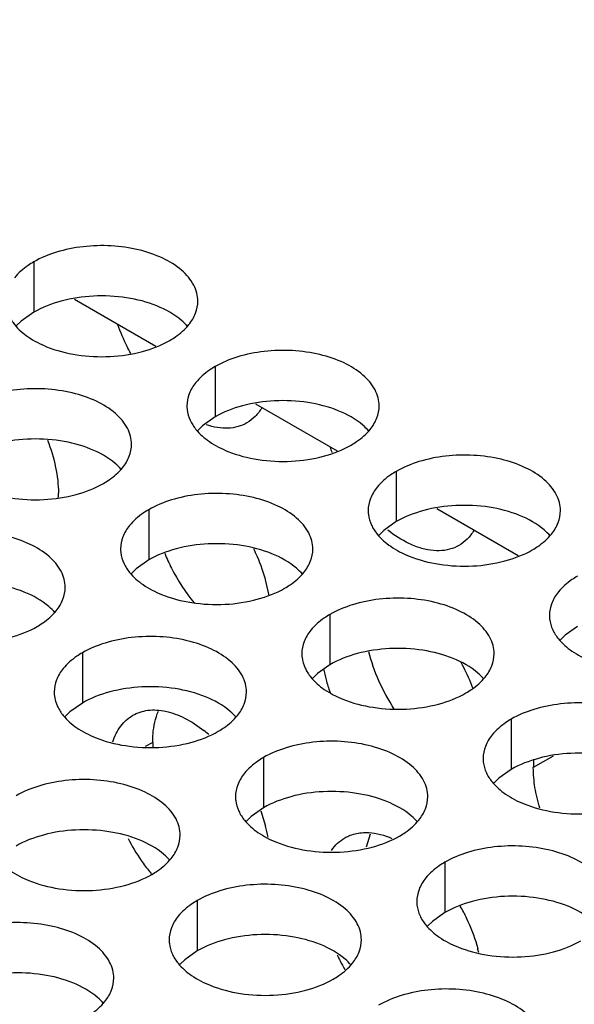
# Model space of a CAD drawing. Header units: inches. Extents: x 0 to 34, y 0 to 22.
# Tile 120 of 155: x 18.42 to 18.564, y 19.478 to 19.734. Entities that reach past the tile are written whole.
import ezdxf

# ---------------------------------------------------------------- set-up
doc = ezdxf.new("R2010")
doc.units = ezdxf.units.IN
doc.header["$LTSCALE"] = 1.87
doc.header["$MEASUREMENT"] = 0
doc.layers.get('0').update_dxf_attribs({"linetype": 'CONTINUOUS'})
for name, color, linetype in [('02___PRT_ALL_AXES', 7, 'CONTINUOUS'), ('COSMETIC', 7, 'CONTINUOUS'), ('DETAIL', 7, 'CONTINUOUS')]:
    doc.layers.add(name, color=color, linetype=linetype)
doc.styles.get("Standard").update_dxf_attribs({"font": 'txt', "width": 0.8})
doc.dimstyles.get("Standard").update_dxf_attribs({"dimtxt": 0.125, "dimasz": 0.18, "dimexe": 0.18, "dimexo": 0.0625, "dimgap": 0.09, "dimtad": 0, "dimtih": 1, "dimtoh": 1, "dimdec": 3, "dimzin": 4, "dimdsep": 46, "dimtxsty": 'STANDARD', "dimblk": '_FILLED', "dimblk1": '_FILLED', "dimblk2": '_FILLED', "dimcen": 0.09, "dimadec": 0, "dimazin": 0, "dimtol": 1, "dimtp": 0.01, "dimtm": 0.01, "dimtfac": 1, "dimtdec": 3, "dimtofl": 0, "dimtmove": 0, "dimatfit": 3, "dimldrblk": '_FILLED', "dimfxl": 1, "dimtolj": 1, "dimtzin": 4, "dimarcsym": 0})

# ---------------------------------------------------------------- blocks, each defined once
blk = doc.blocks.new('_FILLED')
at = {"color": 0, "linetype": 'BYBLOCK'}
blk.add_solid([(0, 0), (-1, 0.1736111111), (-1, -0.1736111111)], dxfattribs=at)

msp = doc.modelspace()

# ---------------------------------------------------------------- linework, layer by layer
at = {"color": 3, "linetype": 'CONTINUOUS'}
for p, q in [((18.4338919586, 19.661211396), (18.4550648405, 19.6489864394)), ((18.4810324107, 19.6339930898), (18.5022052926, 19.6217681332)), ((18.5281728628, 19.6067747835), (18.5493457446, 19.5945498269))]:
    msp.add_line(p, q, dxfattribs=at)
at = {"layer": '02___PRT_ALL_AXES', "color": 7, "linetype": 'CONTINUOUS'}
for p, q in [((18.4233376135, 19.6708669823), (18.4233376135, 19.6578034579)), ((18.4233376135, 19.6578034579), (18.4200834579, 19.6554869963)), ((18.4200834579, 19.6554869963), (18.4188721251, 19.6542963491)), ((18.4704780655, 19.6436486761), (18.4704780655, 19.6305851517)), ((18.4704780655, 19.6305851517), (18.46722391, 19.6282686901)), ((18.46722391, 19.6282686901), (18.4660125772, 19.6270780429)), ((18.5176185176, 19.6164303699), (18.5176185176, 19.6033668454)), ((18.4532234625, 19.6064677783), (18.4532234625, 19.5934042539)), ((18.5176185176, 19.6033668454), (18.5143643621, 19.6010503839)), ((18.5143643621, 19.6010503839), (18.5131530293, 19.5998597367)), ((18.4532234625, 19.5934042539), (18.449969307, 19.5910877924)), ((18.449969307, 19.5910877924), (18.4487579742, 19.5898971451)), ((18.5003639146, 19.5792494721), (18.5003639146, 19.5661859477)), ((18.5647589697, 19.5761485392), (18.5615048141, 19.5738320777)), ((18.5615048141, 19.5738320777), (18.5602934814, 19.5726414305)), ((18.4359688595, 19.5692868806), (18.4359688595, 19.5562233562)), ((18.4971097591, 19.5638694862), (18.4958984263, 19.5626788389)), ((18.5003639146, 19.5661859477), (18.4971097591, 19.5638694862)), ((18.4359688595, 19.5562233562), (18.432714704, 19.5539068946)), ((18.432714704, 19.5539068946), (18.4315033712, 19.5527162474)), ((18.5475043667, 19.5520311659), (18.5475043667, 19.5389676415)), ((18.4542509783, 19.5459810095), (18.4523379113, 19.5448764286)), ((18.4831093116, 19.5420685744), (18.4831093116, 19.5290050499)), ((18.5584237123, 19.542432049), (18.5532459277, 19.539442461)), ((18.5475043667, 19.5389676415), (18.5442502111, 19.5366511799)), ((18.5442502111, 19.5366511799), (18.5430388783, 19.5354605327)), ((18.4831093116, 19.5290050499), (18.479855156, 19.5266885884)), ((18.479855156, 19.5266885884), (18.4786438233, 19.5254979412)), ((18.5098519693, 19.518839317), (18.5108960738, 19.5222434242)), ((18.5302497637, 19.5148502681), (18.5302497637, 19.5017867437)), ((18.4658547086, 19.5048876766), (18.4658547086, 19.4918241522)), ((18.5302497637, 19.5017867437), (18.5269956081, 19.4994702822)), ((18.5269956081, 19.4994702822), (18.5257842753, 19.498279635)), ((18.4658547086, 19.4918241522), (18.462600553, 19.4895076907)), ((18.462600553, 19.4895076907), (18.4613892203, 19.4883170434))]:
    msp.add_line(p, q, dxfattribs=at)
at = {"layer": '02___PRT_ALL_AXES', "color": 3, "linetype": 'CONTINUOUS'}
for p, q in [((18.4836271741, 19.5879238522), (18.4844404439, 19.584159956)), ((18.4823737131, 19.5281859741), (18.4836271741, 19.5242391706))]:
    msp.add_line(p, q, dxfattribs=at)
for centre, radius, start, end in [((18.545013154, 19.6383610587), 0.0473175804, 199.3594762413, 201.1124934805), ((18.4031741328, 19.6107481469), 0.0265638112, 357.4341695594, 0.0135377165), ((18.4898106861, 19.5422534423), 0.0509264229, 27.117879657, 28.6986583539), ((18.5386478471, 19.5727482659), 0.0406635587, 190.8238437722, 194.9281410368), ((18.4908432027, 19.5427719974), 0.0497710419, 20.3672655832, 27.1283483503), ((18.5426042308, 19.573840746), 0.044767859, 194.9747462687, 199.3738414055), ((18.4450402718, 19.5202723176), 0.0365693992, 49.396028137, 51.9943655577), ((18.5793659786, 19.5394528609), 0.0261200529, 175.307148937, 180.0228125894), ((18.4443551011, 19.5137687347), 0.0406438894, 10.7670364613, 14.9285337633), ((18.493517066, 19.5444380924), 0.051314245, 207.1210833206, 214.6008769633), ((18.4916098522, 19.5430919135), 0.0489799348, 214.5715696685, 218.7777620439), ((18.4901729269, 19.5419496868), 0.0471443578, 218.7892952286, 220.0041060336), ((18.4897260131, 19.4785242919), 0.0510220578, 27.1189851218, 29.2106347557), ((18.4987518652, 19.4817290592), 0.0414259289, 13.4403237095, 14.9182177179), ((18.5478725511, 19.5121797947), 0.0504150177, 205.0801436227, 207.1173211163), ((18.5485159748, 19.5125127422), 0.0511394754, 207.120756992, 209.9462823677)]:
    msp.add_arc(centre, radius, start, end, dxfattribs=at)
at = {"layer": '02___PRT_ALL_AXES', "color": 7, "linetype": 'CONTINUOUS'}
for centre, radius, start, end in [((18.5037578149, 19.6141056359), 0.0501087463, 202.2246149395, 207.121111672), ((18.504019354, 19.6141581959), 0.0503655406, 207.0386950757, 219.3257311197), ((18.4828194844, 19.5459887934), 0.0285685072, 180.0156110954, 182.2882802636)]:
    msp.add_arc(centre, radius, start, end, dxfattribs=at)
at = {"layer": '02___PRT_ALL_AXES', "color": 3, "linetype": 'CONTINUOUS'}
for points, knots in [([(18.466014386, 19.6606504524), (18.4660146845, 19.6613623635), (18.4658262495, 19.6628216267), (18.4646753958, 19.6657325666), (18.4617514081, 19.6690937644), (18.4567308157, 19.6721431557), (18.4504631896, 19.6742430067), (18.4434364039, 19.6752288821), (18.4362104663, 19.6750321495), (18.4293800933, 19.6736638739), (18.4251881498, 19.6719354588), (18.4233376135, 19.6708669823)], [0, 0, 0, 0, 0.0428834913, 0.0875237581, 0.1869142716, 0.3042190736, 0.4379395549, 0.5823561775, 0.7295584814, 0.8712822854, 1, 1, 1, 1]), ([(18.4233376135, 19.6708669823), (18.4228365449, 19.6705776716), (18.4210107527, 19.669429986), (18.419350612, 19.6679885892), (18.4183575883, 19.6667604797)], [0, 0, 0, 0, 0.2681225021, 1, 1, 1, 1]), ([(18.4636729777, 19.6545597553), (18.4643956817, 19.6554535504), (18.4655711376, 19.6573696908), (18.4660139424, 19.6595923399), (18.466014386, 19.6606504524)], [0, 0, 0, 0, 0.520681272, 1, 1, 1, 1]), ([(18.4168671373, 19.6569241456), (18.4172592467, 19.6560789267), (18.4186385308, 19.6539476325), (18.42194955, 19.6510735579), (18.4249936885, 19.6495160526), (18.4266758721, 19.6488359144)], [0, 0, 0, 0, 0.2155021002, 0.5803308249, 1, 1, 1, 1]), ([(18.4485592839, 19.6470700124), (18.4482273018, 19.6476731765), (18.4469622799, 19.6500856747), (18.4458912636, 19.6526006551), (18.4452167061, 19.6545209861)], [0, 0, 0, 0, 0.2527634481, 1, 1, 1, 1]), ([(18.4586929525, 19.6504532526), (18.459194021, 19.6507425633), (18.4610198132, 19.651890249), (18.462679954, 19.6533316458), (18.4636729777, 19.6545597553)], [0, 0, 0, 0, 0.2681225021, 1, 1, 1, 1]), ([(18.4266758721, 19.6488359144), (18.4291942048, 19.6478177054), (18.4346768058, 19.6464065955), (18.4431497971, 19.645997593), (18.4513837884, 19.6472166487), (18.4564784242, 19.6491746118), (18.4586929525, 19.6504532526)], [0, 0, 0, 0, 0.2471885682, 0.5098846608, 0.7673009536, 1, 1, 1, 1]), ([(18.5131548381, 19.6334321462), (18.5131551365, 19.6341440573), (18.5129667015, 19.6356033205), (18.5118158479, 19.6385142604), (18.5088918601, 19.6418754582), (18.5038712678, 19.6449248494), (18.4976036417, 19.6470247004), (18.490576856, 19.6480105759), (18.4833509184, 19.6478138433), (18.4765205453, 19.6464455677), (18.4723286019, 19.6447171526), (18.4704780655, 19.6436486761)], [0, 0, 0, 0, 0.0428834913, 0.0875237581, 0.1869142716, 0.3042190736, 0.4379395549, 0.5823561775, 0.7295584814, 0.8712822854, 1, 1, 1, 1]), ([(18.4704780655, 19.6436486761), (18.469976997, 19.6433593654), (18.4681512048, 19.6422116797), (18.466491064, 19.640770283), (18.4654980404, 19.6395421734)], [0, 0, 0, 0, 0.2681225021, 1, 1, 1, 1]), ([(18.448759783, 19.6234695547), (18.4487600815, 19.6241814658), (18.4485716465, 19.6256407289), (18.4474207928, 19.6285516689), (18.444496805, 19.6319128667), (18.4394762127, 19.6349622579), (18.4332085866, 19.6370621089), (18.4261818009, 19.6380479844), (18.4189558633, 19.6378512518), (18.4121254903, 19.6364829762), (18.4079335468, 19.6347545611), (18.4060830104, 19.6336860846)], [0, 0, 0, 0, 0.0428834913, 0.0875237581, 0.1869142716, 0.3042190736, 0.4379395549, 0.5823561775, 0.7295584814, 0.8712822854, 1, 1, 1, 1]), ([(18.4654980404, 19.6395421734), (18.4647753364, 19.6386483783), (18.4635998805, 19.6367322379), (18.4631570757, 19.6345095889), (18.4631566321, 19.6334514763)], [0, 0, 0, 0, 0.520681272, 1, 1, 1, 1]), ([(18.4631566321, 19.6334514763), (18.4631564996, 19.6331355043), (18.4632282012, 19.6318496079), (18.4635992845, 19.6305859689), (18.4640075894, 19.6297058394)], [0, 0, 0, 0, 0.2456633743, 1, 1, 1, 1]), ([(18.482612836, 19.6329289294), (18.4821326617, 19.632116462), (18.4810135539, 19.6306234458), (18.4795386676, 19.629471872), (18.4787582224, 19.6290208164)], [0, 0, 0, 0, 0.5114732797, 1, 1, 1, 1]), ([(18.5108134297, 19.6273414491), (18.5115361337, 19.6282352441), (18.5127115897, 19.6301513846), (18.5131543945, 19.6323740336), (18.5131548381, 19.6334321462)], [0, 0, 0, 0, 0.520681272, 1, 1, 1, 1]), ([(18.4640075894, 19.6297058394), (18.4643996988, 19.6288606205), (18.4657789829, 19.6267293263), (18.4690900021, 19.6238552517), (18.4721341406, 19.6222977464), (18.4738163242, 19.6216176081)], [0, 0, 0, 0, 0.2155021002, 0.5803308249, 1, 1, 1, 1]), ([(18.4787582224, 19.6290208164), (18.4780354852, 19.6286031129), (18.4764454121, 19.62793705), (18.4738205, 19.627535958), (18.4710021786, 19.6277261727), (18.4691149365, 19.6282106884), (18.4681598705, 19.6285340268)], [0, 0, 0, 0, 0.2292804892, 0.4677467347, 0.7230500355, 1, 1, 1, 1]), ([(18.5058334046, 19.6232349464), (18.5063344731, 19.6235242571), (18.5081602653, 19.6246719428), (18.5098204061, 19.6261133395), (18.5108134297, 19.6273414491)], [0, 0, 0, 0, 0.2681225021, 1, 1, 1, 1]), ([(18.42689686, 19.6245667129), (18.4277938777, 19.6222670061), (18.4291755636, 19.6177303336), (18.4297379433, 19.6130061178), (18.4297379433, 19.6107544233)], [0, 0, 0, 0, 0.5229616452, 1, 1, 1, 1]), ([(18.4464183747, 19.6173788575), (18.4471410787, 19.6182726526), (18.4483165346, 19.6201887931), (18.4487593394, 19.6224114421), (18.448759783, 19.6234695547)], [0, 0, 0, 0, 0.520681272, 1, 1, 1, 1]), ([(18.4738163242, 19.6216176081), (18.4763346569, 19.6205993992), (18.4818172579, 19.6191882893), (18.4902902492, 19.6187792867), (18.4985242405, 19.6199983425), (18.5036188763, 19.6219563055), (18.5058334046, 19.6232349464)], [0, 0, 0, 0, 0.2471885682, 0.5098846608, 0.7673009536, 1, 1, 1, 1]), ([(18.5602952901, 19.60621384), (18.5602955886, 19.6069257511), (18.5601071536, 19.6083850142), (18.5589563, 19.6112959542), (18.5560323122, 19.614657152), (18.5510117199, 19.6177065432), (18.5447440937, 19.6198063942), (18.537717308, 19.6207922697), (18.5304913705, 19.6205955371), (18.5236609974, 19.6192272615), (18.519469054, 19.6174988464), (18.5176185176, 19.6164303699)], [0, 0, 0, 0, 0.0428834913, 0.0875237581, 0.1869142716, 0.3042190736, 0.4379395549, 0.5823561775, 0.7295584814, 0.8712822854, 1, 1, 1, 1]), ([(18.4414383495, 19.6132723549), (18.441939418, 19.6135616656), (18.4437652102, 19.6147093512), (18.445425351, 19.616150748), (18.4464183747, 19.6173788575)], [0, 0, 0, 0, 0.2681225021, 1, 1, 1, 1]), ([(18.5176185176, 19.6164303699), (18.5171174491, 19.6161410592), (18.5152916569, 19.6149933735), (18.5136315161, 19.6135519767), (18.5126384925, 19.6123238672)], [0, 0, 0, 0, 0.2681225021, 1, 1, 1, 1]), ([(18.4094212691, 19.6116550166), (18.4119396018, 19.6106368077), (18.4174222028, 19.6092256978), (18.4258951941, 19.6088166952), (18.4341291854, 19.610035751), (18.4392238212, 19.611993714), (18.4414383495, 19.6132723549)], [0, 0, 0, 0, 0.2471885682, 0.5098846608, 0.7673009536, 1, 1, 1, 1]), ([(18.4959002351, 19.5962512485), (18.4959005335, 19.5969631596), (18.4957120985, 19.5984224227), (18.4945612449, 19.6013333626), (18.4916372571, 19.6046945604), (18.4866166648, 19.6077439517), (18.4803490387, 19.6098438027), (18.473322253, 19.6108296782), (18.4660963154, 19.6106329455), (18.4592659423, 19.60926467), (18.4550739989, 19.6075362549), (18.4532234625, 19.6064677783)], [0, 0, 0, 0, 0.0428834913, 0.0875237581, 0.1869142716, 0.3042190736, 0.4379395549, 0.5823561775, 0.7295584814, 0.8712822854, 1, 1, 1, 1]), ([(18.5126384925, 19.6123238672), (18.5119157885, 19.6114300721), (18.5107403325, 19.6095139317), (18.5102975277, 19.6072912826), (18.5102970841, 19.6062331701)], [0, 0, 0, 0, 0.520681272, 1, 1, 1, 1]), ([(18.4532234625, 19.6064677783), (18.452722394, 19.6061784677), (18.4508966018, 19.605030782), (18.449236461, 19.6035893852), (18.4482434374, 19.6023612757)], [0, 0, 0, 0, 0.2681225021, 1, 1, 1, 1]), ([(18.5102970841, 19.6062331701), (18.5102969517, 19.6059171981), (18.5103686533, 19.6046313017), (18.5107397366, 19.6033676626), (18.5111480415, 19.6024875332)], [0, 0, 0, 0, 0.2456633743, 1, 1, 1, 1]), ([(18.5579538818, 19.6001231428), (18.5586765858, 19.6010169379), (18.5598520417, 19.6029330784), (18.5602948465, 19.6051557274), (18.5602952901, 19.60621384)], [0, 0, 0, 0, 0.520681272, 1, 1, 1, 1]), ([(18.4482434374, 19.6023612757), (18.4475207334, 19.6014674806), (18.4463452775, 19.5995513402), (18.4459024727, 19.5973286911), (18.445902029, 19.5962705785)], [0, 0, 0, 0, 0.520681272, 1, 1, 1, 1]), ([(18.5111480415, 19.6024875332), (18.5115401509, 19.6016423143), (18.512919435, 19.5995110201), (18.5162304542, 19.5966369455), (18.5192745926, 19.5950794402), (18.5209567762, 19.5943993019)], [0, 0, 0, 0, 0.2155021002, 0.5803308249, 1, 1, 1, 1]), ([(18.43150518, 19.5862886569), (18.4315054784, 19.5870005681), (18.4313170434, 19.5884598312), (18.4301661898, 19.5913707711), (18.427242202, 19.5947319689), (18.4222216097, 19.5977813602), (18.4159539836, 19.5998812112), (18.4089271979, 19.6008670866), (18.4017012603, 19.600670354), (18.3948708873, 19.5993020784), (18.3906789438, 19.5975736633), (18.3888284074, 19.5965051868)], [0, 0, 0, 0, 0.0428834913, 0.0875237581, 0.1869142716, 0.3042190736, 0.4379395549, 0.5823561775, 0.7295584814, 0.8712822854, 1, 1, 1, 1]), ([(18.5227118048, 19.5969031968), (18.5220961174, 19.5971333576), (18.5195102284, 19.5982417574), (18.5171234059, 19.5997844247), (18.5154263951, 19.6011097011)], [0, 0, 0, 0, 0.2338746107, 1, 1, 1, 1]), ([(18.5377671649, 19.6010835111), (18.5372869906, 19.6002710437), (18.5361678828, 19.5987780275), (18.5346929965, 19.5976264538), (18.5339125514, 19.5971753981)], [0, 0, 0, 0, 0.5114732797, 1, 1, 1, 1]), ([(18.5529738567, 19.5960166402), (18.5534749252, 19.5963059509), (18.5553007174, 19.5974536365), (18.5569608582, 19.5988950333), (18.5579538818, 19.6001231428)], [0, 0, 0, 0, 0.2681225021, 1, 1, 1, 1]), ([(18.5339125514, 19.5971753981), (18.5331531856, 19.5967365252), (18.5314726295, 19.5960454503), (18.528692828, 19.5956729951), (18.5257089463, 19.5959516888), (18.5237183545, 19.596526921), (18.5227118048, 19.5969031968)], [0, 0, 0, 0, 0.2276319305, 0.4652812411, 0.7211054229, 1, 1, 1, 1]), ([(18.445902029, 19.5962705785), (18.4459018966, 19.5959546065), (18.4459735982, 19.5946687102), (18.4463446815, 19.5934050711), (18.4467529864, 19.5925249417)], [0, 0, 0, 0, 0.2456633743, 1, 1, 1, 1]), ([(18.4804572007, 19.5963647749), (18.480792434, 19.5956748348), (18.4820448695, 19.5929397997), (18.4830503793, 19.5900893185), (18.4836271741, 19.5879238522)], [0, 0, 0, 0, 0.2550071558, 1, 1, 1, 1]), ([(18.4935588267, 19.5901605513), (18.4942815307, 19.5910543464), (18.4954569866, 19.5929704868), (18.4958997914, 19.5951931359), (18.4959002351, 19.5962512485)], [0, 0, 0, 0, 0.520681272, 1, 1, 1, 1]), ([(18.5209567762, 19.5943993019), (18.523475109, 19.593381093), (18.52895771, 19.5919699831), (18.5374307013, 19.5915609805), (18.5456646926, 19.5927800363), (18.5507593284, 19.5947379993), (18.5529738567, 19.5960166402)], [0, 0, 0, 0, 0.2471885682, 0.5098846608, 0.7673009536, 1, 1, 1, 1]), ([(18.4467529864, 19.5925249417), (18.4471450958, 19.5916797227), (18.4485243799, 19.5895484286), (18.4518353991, 19.586674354), (18.4548795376, 19.5851168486), (18.4565617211, 19.5844367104)], [0, 0, 0, 0, 0.2155021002, 0.5803308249, 1, 1, 1, 1]), ([(18.4885788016, 19.5860540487), (18.4890798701, 19.5863433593), (18.4909056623, 19.587491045), (18.4925658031, 19.5889324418), (18.4935588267, 19.5901605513)], [0, 0, 0, 0, 0.2681225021, 1, 1, 1, 1]), ([(18.5647589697, 19.5892120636), (18.5642579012, 19.588922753), (18.562432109, 19.5877750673), (18.5607719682, 19.5863336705), (18.5597789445, 19.585105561)], [0, 0, 0, 0, 0.2681225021, 1, 1, 1, 1]), ([(18.4291637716, 19.5801979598), (18.4298864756, 19.5810917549), (18.4310619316, 19.5830078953), (18.4315047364, 19.5852305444), (18.43150518, 19.5862886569)], [0, 0, 0, 0, 0.520681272, 1, 1, 1, 1]), ([(18.4565617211, 19.5844367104), (18.4590800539, 19.5834185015), (18.4645626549, 19.5820073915), (18.4730356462, 19.581598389), (18.4812696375, 19.5828174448), (18.4863642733, 19.5847754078), (18.4885788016, 19.5860540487)], [0, 0, 0, 0, 0.2471885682, 0.5098846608, 0.7673009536, 1, 1, 1, 1]), ([(18.5597789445, 19.585105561), (18.5590562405, 19.5842117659), (18.5578807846, 19.5822956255), (18.5574379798, 19.5800729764), (18.5574375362, 19.5790148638)], [0, 0, 0, 0, 0.520681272, 1, 1, 1, 1]), ([(18.5430406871, 19.5690329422), (18.5430409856, 19.5697448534), (18.5428525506, 19.5712041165), (18.541701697, 19.5741150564), (18.5387777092, 19.5774762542), (18.5337571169, 19.5805256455), (18.5274894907, 19.5826254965), (18.520462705, 19.5836113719), (18.5132367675, 19.5834146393), (18.5064063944, 19.5820463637), (18.502214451, 19.5803179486), (18.5003639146, 19.5792494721)], [0, 0, 0, 0, 0.0428834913, 0.0875237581, 0.1869142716, 0.3042190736, 0.4379395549, 0.5823561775, 0.7295584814, 0.8712822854, 1, 1, 1, 1]), ([(18.4241837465, 19.5760914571), (18.424684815, 19.5763807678), (18.4265106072, 19.5775284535), (18.428170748, 19.5789698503), (18.4291637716, 19.5801979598)], [0, 0, 0, 0, 0.2681225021, 1, 1, 1, 1]), ([(18.5003639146, 19.5792494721), (18.4998628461, 19.5789601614), (18.4980370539, 19.5778124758), (18.4963769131, 19.576371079), (18.4953838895, 19.5751429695)], [0, 0, 0, 0, 0.2681225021, 1, 1, 1, 1]), ([(18.5574375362, 19.5790148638), (18.5574374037, 19.5786988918), (18.5575091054, 19.5774129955), (18.5578801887, 19.5761493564), (18.5582884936, 19.575269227)], [0, 0, 0, 0, 0.2456633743, 1, 1, 1, 1]), ([(18.3921666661, 19.5744741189), (18.3946849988, 19.5734559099), (18.4001675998, 19.5720448), (18.4086405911, 19.5716357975), (18.4168745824, 19.5728548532), (18.4219692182, 19.5748128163), (18.4241837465, 19.5760914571)], [0, 0, 0, 0, 0.2471885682, 0.5098846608, 0.7673009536, 1, 1, 1, 1]), ([(18.4953838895, 19.5751429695), (18.4946611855, 19.5742491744), (18.4934857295, 19.5723330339), (18.4930429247, 19.5701103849), (18.4930424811, 19.5690522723)], [0, 0, 0, 0, 0.520681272, 1, 1, 1, 1]), ([(18.5582884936, 19.575269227), (18.5586806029, 19.574424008), (18.5600598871, 19.5722927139), (18.5633709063, 19.5694186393), (18.5664150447, 19.5678611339), (18.5680972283, 19.5671809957)], [0, 0, 0, 0, 0.2155021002, 0.5803308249, 1, 1, 1, 1]), ([(18.4786456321, 19.5590703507), (18.4786459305, 19.5597822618), (18.4784574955, 19.561241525), (18.4773066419, 19.5641524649), (18.4743826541, 19.5675136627), (18.4693620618, 19.5705630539), (18.4630944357, 19.5726629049), (18.45606765, 19.5736487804), (18.4488417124, 19.5734520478), (18.4420113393, 19.5720837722), (18.4378193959, 19.5703553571), (18.4359688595, 19.5692868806)], [0, 0, 0, 0, 0.0428834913, 0.0875237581, 0.1869142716, 0.3042190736, 0.4379395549, 0.5823561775, 0.7295584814, 0.8712822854, 1, 1, 1, 1]), ([(18.4359688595, 19.5692868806), (18.435467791, 19.5689975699), (18.4336419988, 19.5678498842), (18.431981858, 19.5664084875), (18.4309888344, 19.5651803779)], [0, 0, 0, 0, 0.2681225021, 1, 1, 1, 1]), ([(18.4930424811, 19.5690522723), (18.4930423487, 19.5687363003), (18.4931140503, 19.567450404), (18.4934851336, 19.5661867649), (18.4938934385, 19.5653066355)], [0, 0, 0, 0, 0.2456633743, 1, 1, 1, 1]), ([(18.5406992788, 19.5629422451), (18.5414219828, 19.5638360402), (18.5425974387, 19.5657521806), (18.5430402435, 19.5679748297), (18.5430406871, 19.5690329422)], [0, 0, 0, 0, 0.520681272, 1, 1, 1, 1]), ([(18.4309888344, 19.5651803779), (18.4302661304, 19.5642865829), (18.4290906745, 19.5623704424), (18.4286478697, 19.5601477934), (18.428647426, 19.5590896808)], [0, 0, 0, 0, 0.520681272, 1, 1, 1, 1]), ([(18.4938934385, 19.5653066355), (18.4942855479, 19.5644614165), (18.495664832, 19.5623301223), (18.4989758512, 19.5594560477), (18.5020199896, 19.5578985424), (18.5037021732, 19.5572184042)], [0, 0, 0, 0, 0.2155021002, 0.5803308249, 1, 1, 1, 1]), ([(18.5357192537, 19.5588357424), (18.5362203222, 19.5591250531), (18.5380461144, 19.5602727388), (18.5397062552, 19.5617141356), (18.5406992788, 19.5629422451)], [0, 0, 0, 0, 0.2681225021, 1, 1, 1, 1]), ([(18.428647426, 19.5590896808), (18.4286472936, 19.5587737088), (18.4287189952, 19.5574878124), (18.4290900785, 19.5562241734), (18.4294983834, 19.5553440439)], [0, 0, 0, 0, 0.2456633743, 1, 1, 1, 1]), ([(18.4763042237, 19.5529796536), (18.4770269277, 19.5538734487), (18.4782023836, 19.5557895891), (18.4786451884, 19.5580122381), (18.4786456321, 19.5590703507)], [0, 0, 0, 0, 0.520681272, 1, 1, 1, 1]), ([(18.5037021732, 19.5572184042), (18.506220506, 19.5562001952), (18.511703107, 19.5547890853), (18.5201760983, 19.5543800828), (18.5284100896, 19.5555991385), (18.5335047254, 19.5575571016), (18.5357192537, 19.5588357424)], [0, 0, 0, 0, 0.2471885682, 0.5098846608, 0.7673009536, 1, 1, 1, 1]), ([(18.5901811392, 19.541814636), (18.5901814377, 19.5425265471), (18.5899930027, 19.5439858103), (18.588842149, 19.5468967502), (18.5859181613, 19.550257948), (18.580897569, 19.5533073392), (18.5746299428, 19.5554071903), (18.5676031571, 19.5563930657), (18.5603772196, 19.5561963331), (18.5535468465, 19.5548280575), (18.5493549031, 19.5530996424), (18.5475043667, 19.5520311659)], [0, 0, 0, 0, 0.0428834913, 0.0875237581, 0.1869142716, 0.3042190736, 0.4379395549, 0.5823561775, 0.7295584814, 0.8712822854, 1, 1, 1, 1]), ([(18.4294983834, 19.5553440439), (18.4298904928, 19.554498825), (18.4312697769, 19.5523675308), (18.4345807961, 19.5494934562), (18.4376249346, 19.5479359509), (18.4393071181, 19.5472558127)], [0, 0, 0, 0, 0.2155021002, 0.5803308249, 1, 1, 1, 1]), ([(18.4490713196, 19.5530214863), (18.4502722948, 19.5537155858), (18.4531410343, 19.5546292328), (18.4578759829, 19.5542621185), (18.4628455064, 19.55237401), (18.4659920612, 19.5503096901), (18.4675574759, 19.5490871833)], [0, 0, 0, 0, 0.2085489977, 0.4382657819, 0.7013802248, 1, 1, 1, 1]), ([(18.4438909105, 19.5461156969), (18.4443582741, 19.5475791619), (18.4456393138, 19.5502803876), (18.4478660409, 19.5523248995), (18.4490713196, 19.5530214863)], [0, 0, 0, 0, 0.5246186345, 1, 1, 1, 1]), ([(18.4713241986, 19.5488731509), (18.4718252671, 19.5491624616), (18.4736510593, 19.5503101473), (18.4753112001, 19.551751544), (18.4763042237, 19.5529796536)], [0, 0, 0, 0, 0.2681225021, 1, 1, 1, 1]), ([(18.5475043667, 19.5520311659), (18.5470032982, 19.5517418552), (18.545177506, 19.5505941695), (18.5435173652, 19.5491527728), (18.5425243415, 19.5479246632)], [0, 0, 0, 0, 0.2681225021, 1, 1, 1, 1]), ([(18.4393071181, 19.5472558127), (18.4418254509, 19.5462376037), (18.4473080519, 19.5448264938), (18.4557810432, 19.5444174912), (18.4640150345, 19.545636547), (18.4691096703, 19.54759451), (18.4713241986, 19.5488731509)], [0, 0, 0, 0, 0.2471885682, 0.5098846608, 0.7673009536, 1, 1, 1, 1]), ([(18.5257860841, 19.5318520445), (18.5257863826, 19.5325639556), (18.5255979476, 19.5340232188), (18.5244470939, 19.5369341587), (18.5215231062, 19.5402953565), (18.5165025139, 19.5433447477), (18.5102348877, 19.5454445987), (18.503208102, 19.5464304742), (18.4959821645, 19.5462337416), (18.4891517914, 19.544865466), (18.484959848, 19.5431370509), (18.4831093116, 19.5420685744)], [0, 0, 0, 0, 0.0428834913, 0.0875237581, 0.1869142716, 0.3042190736, 0.4379395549, 0.5823561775, 0.7295584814, 0.8712822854, 1, 1, 1, 1]), ([(18.5425243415, 19.5479246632), (18.5418016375, 19.5470308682), (18.5406261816, 19.5451147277), (18.5401833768, 19.5428920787), (18.5401829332, 19.5418339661)], [0, 0, 0, 0, 0.520681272, 1, 1, 1, 1]), ([(18.4831093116, 19.5420685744), (18.4826082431, 19.5417792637), (18.4807824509, 19.540631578), (18.4791223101, 19.5391901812), (18.4781292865, 19.5379620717)], [0, 0, 0, 0, 0.2681225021, 1, 1, 1, 1]), ([(18.5401829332, 19.5418339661), (18.5401828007, 19.5415179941), (18.5402545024, 19.5402320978), (18.5406255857, 19.5389684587), (18.5410338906, 19.5380883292)], [0, 0, 0, 0, 0.2456633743, 1, 1, 1, 1]), ([(18.5549606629, 19.5288603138), (18.5544134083, 19.5306414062), (18.5535763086, 19.5341370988), (18.5532459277, 19.537722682), (18.5532459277, 19.539442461)], [0, 0, 0, 0, 0.5200236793, 1, 1, 1, 1]), ([(18.461391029, 19.521889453), (18.4613913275, 19.5226013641), (18.4612028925, 19.5240606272), (18.4600520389, 19.5269715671), (18.4571280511, 19.5303327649), (18.4521074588, 19.5333821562), (18.4458398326, 19.5354820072), (18.4388130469, 19.5364678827), (18.4315871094, 19.53627115), (18.4247567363, 19.5349028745), (18.4205647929, 19.5331744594), (18.4187142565, 19.5321059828)], [0, 0, 0, 0, 0.0428834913, 0.0875237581, 0.1869142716, 0.3042190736, 0.4379395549, 0.5823561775, 0.7295584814, 0.8712822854, 1, 1, 1, 1]), ([(18.4781292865, 19.5379620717), (18.4774065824, 19.5370682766), (18.4762311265, 19.5351521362), (18.4757883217, 19.5329294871), (18.4757878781, 19.5318713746)], [0, 0, 0, 0, 0.520681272, 1, 1, 1, 1]), ([(18.5410338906, 19.5380883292), (18.5414259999, 19.5372431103), (18.5428052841, 19.5351118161), (18.5461163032, 19.5322377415), (18.5491604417, 19.5306802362), (18.5508426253, 19.530000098)], [0, 0, 0, 0, 0.2155021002, 0.5803308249, 1, 1, 1, 1]), ([(18.4757878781, 19.5318713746), (18.4757877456, 19.5315554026), (18.4758594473, 19.5302695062), (18.4762305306, 19.5290058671), (18.4766388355, 19.5281257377)], [0, 0, 0, 0, 0.2456633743, 1, 1, 1, 1]), ([(18.5234446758, 19.5257613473), (18.5241673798, 19.5266551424), (18.5253428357, 19.5285712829), (18.5257856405, 19.5307939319), (18.5257860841, 19.5318520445)], [0, 0, 0, 0, 0.520681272, 1, 1, 1, 1]), ([(18.5508426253, 19.530000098), (18.553360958, 19.528981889), (18.5588435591, 19.5275707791), (18.5673165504, 19.5271617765), (18.5755505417, 19.5283808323), (18.5806451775, 19.5303387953), (18.5828597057, 19.5316174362)], [0, 0, 0, 0, 0.2471885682, 0.5098846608, 0.7673009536, 1, 1, 1, 1]), ([(18.4766388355, 19.5281257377), (18.4770309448, 19.5272805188), (18.478410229, 19.5251492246), (18.4817212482, 19.52227515), (18.4847653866, 19.5207176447), (18.4864475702, 19.5200375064)], [0, 0, 0, 0, 0.2155021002, 0.5803308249, 1, 1, 1, 1]), ([(18.5184646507, 19.5216548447), (18.5189657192, 19.5219441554), (18.5207915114, 19.523091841), (18.5224516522, 19.5245332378), (18.5234446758, 19.5257613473)], [0, 0, 0, 0, 0.2681225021, 1, 1, 1, 1]), ([(18.4590496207, 19.5157987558), (18.4597723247, 19.5166925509), (18.4609477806, 19.5186086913), (18.4613905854, 19.5208313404), (18.461391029, 19.521889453)], [0, 0, 0, 0, 0.520681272, 1, 1, 1, 1]), ([(18.4864475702, 19.5200375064), (18.4889659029, 19.5190192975), (18.494448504, 19.5176081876), (18.5029214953, 19.517199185), (18.5111554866, 19.5184182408), (18.5162501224, 19.5203762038), (18.5184646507, 19.5216548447)], [0, 0, 0, 0, 0.2471885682, 0.5098846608, 0.7673009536, 1, 1, 1, 1]), ([(18.5007821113, 19.5179175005), (18.5012359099, 19.5185875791), (18.5022634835, 19.5198201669), (18.5035491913, 19.5207851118), (18.5042256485, 19.521176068)], [0, 0, 0, 0, 0.5087940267, 1, 1, 1, 1]), ([(18.5042256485, 19.521176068), (18.5045503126, 19.5213637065), (18.5059144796, 19.5220530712), (18.5074334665, 19.5224214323), (18.5085803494, 19.52252395)], [0, 0, 0, 0, 0.2456605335, 1, 1, 1, 1]), ([(18.5085803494, 19.52252395), (18.5091973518, 19.5225791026), (18.5118913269, 19.5226073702), (18.5145517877, 19.5218561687), (18.5164478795, 19.5210363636)], [0, 0, 0, 0, 0.2306956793, 1, 1, 1, 1]), ([(18.4122437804, 19.5181631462), (18.4126358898, 19.5173179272), (18.4140151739, 19.5151866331), (18.4173261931, 19.5123125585), (18.4203703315, 19.5107550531), (18.4220525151, 19.5100749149)], [0, 0, 0, 0, 0.2155021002, 0.5803308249, 1, 1, 1, 1]), ([(18.5729265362, 19.5046337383), (18.5729268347, 19.5053456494), (18.5727383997, 19.5068049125), (18.571587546, 19.5097158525), (18.5686635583, 19.5130770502), (18.563642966, 19.5161264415), (18.5573753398, 19.5182262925), (18.5503485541, 19.519212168), (18.5431226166, 19.5190154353), (18.5362922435, 19.5176471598), (18.5321003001, 19.5159187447), (18.5302497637, 19.5148502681)], [0, 0, 0, 0, 0.0428834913, 0.0875237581, 0.1869142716, 0.3042190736, 0.4379395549, 0.5823561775, 0.7295584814, 0.8712822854, 1, 1, 1, 1]), ([(18.4540695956, 19.5116922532), (18.4545706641, 19.5119815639), (18.4563964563, 19.5131292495), (18.4580565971, 19.5145706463), (18.4590496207, 19.5157987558)], [0, 0, 0, 0, 0.2681225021, 1, 1, 1, 1]), ([(18.5302497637, 19.5148502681), (18.5297486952, 19.5145609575), (18.527922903, 19.5134132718), (18.5262627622, 19.511971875), (18.5252697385, 19.5107437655)], [0, 0, 0, 0, 0.2681225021, 1, 1, 1, 1]), ([(18.4220525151, 19.5100749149), (18.4245708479, 19.509056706), (18.4300534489, 19.507645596), (18.4385264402, 19.5072365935), (18.4467604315, 19.5084556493), (18.4518550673, 19.5104136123), (18.4540695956, 19.5116922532)], [0, 0, 0, 0, 0.2471885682, 0.5098846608, 0.7673009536, 1, 1, 1, 1]), ([(18.5252697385, 19.5107437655), (18.5245470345, 19.5098499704), (18.5233715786, 19.50793383), (18.5229287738, 19.5057111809), (18.5229283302, 19.5046530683)], [0, 0, 0, 0, 0.520681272, 1, 1, 1, 1]), ([(18.5085314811, 19.4946711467), (18.5085317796, 19.4953830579), (18.5083433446, 19.496842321), (18.5071924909, 19.4997532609), (18.5042685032, 19.5031144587), (18.4992479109, 19.50616385), (18.4929802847, 19.508263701), (18.485953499, 19.5092495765), (18.4787275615, 19.5090528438), (18.4718971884, 19.5076845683), (18.467705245, 19.5059561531), (18.4658547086, 19.5048876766)], [0, 0, 0, 0, 0.0428834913, 0.0875237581, 0.1869142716, 0.3042190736, 0.4379395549, 0.5823561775, 0.7295584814, 0.8712822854, 1, 1, 1, 1]), ([(18.4658547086, 19.5048876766), (18.4653536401, 19.5045983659), (18.4635278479, 19.5034506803), (18.4618677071, 19.5020092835), (18.4608746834, 19.500781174)], [0, 0, 0, 0, 0.2681225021, 1, 1, 1, 1]), ([(18.5229283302, 19.5046530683), (18.5229281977, 19.5043370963), (18.5229998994, 19.5030512), (18.5233709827, 19.5017875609), (18.5237792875, 19.5009074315)], [0, 0, 0, 0, 0.2456633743, 1, 1, 1, 1]), ([(18.4608746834, 19.500781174), (18.4601519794, 19.4998873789), (18.4589765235, 19.4979712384), (18.4585337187, 19.4957485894), (18.4585332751, 19.4946904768)], [0, 0, 0, 0, 0.520681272, 1, 1, 1, 1]), ([(18.5237792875, 19.5009074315), (18.5241713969, 19.5000622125), (18.5255506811, 19.4979309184), (18.5288617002, 19.4950568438), (18.5319058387, 19.4934993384), (18.5335880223, 19.4928192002)], [0, 0, 0, 0, 0.2155021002, 0.5803308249, 1, 1, 1, 1]), ([(18.5351387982, 19.5017821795), (18.5355296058, 19.5010190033), (18.5369845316, 19.4979898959), (18.5381373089, 19.4948122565), (18.538781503, 19.4923937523)], [0, 0, 0, 0, 0.2551656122, 1, 1, 1, 1]), ([(18.444136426, 19.4847085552), (18.4441367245, 19.4854204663), (18.4439482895, 19.4868797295), (18.4427974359, 19.4897906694), (18.4398734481, 19.4931518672), (18.4348528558, 19.4962012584), (18.4285852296, 19.4983011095), (18.4215584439, 19.4992869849), (18.4143325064, 19.4990902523), (18.4075021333, 19.4977219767), (18.4033101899, 19.4959935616), (18.4014596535, 19.4949250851)], [0, 0, 0, 0, 0.0428834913, 0.0875237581, 0.1869142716, 0.3042190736, 0.4379395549, 0.5823561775, 0.7295584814, 0.8712822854, 1, 1, 1, 1]), ([(18.4585332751, 19.4946904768), (18.4585331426, 19.4943745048), (18.4586048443, 19.4930886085), (18.4589759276, 19.4918249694), (18.4593842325, 19.49094484)], [0, 0, 0, 0, 0.2456633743, 1, 1, 1, 1]), ([(18.5061900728, 19.4885804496), (18.5069127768, 19.4894742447), (18.5080882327, 19.4913903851), (18.5085310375, 19.4936130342), (18.5085314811, 19.4946711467)], [0, 0, 0, 0, 0.520681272, 1, 1, 1, 1]), ([(18.5335880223, 19.4928192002), (18.536106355, 19.4918009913), (18.5415889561, 19.4903898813), (18.5500619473, 19.4899808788), (18.5582959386, 19.4911999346), (18.5633905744, 19.4931578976), (18.5656051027, 19.4944365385)], [0, 0, 0, 0, 0.2471885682, 0.5098846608, 0.7673009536, 1, 1, 1, 1]), ([(18.4593842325, 19.49094484), (18.4597763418, 19.490099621), (18.461155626, 19.4879683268), (18.4644666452, 19.4850942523), (18.4675107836, 19.4835367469), (18.4691929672, 19.4828566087)], [0, 0, 0, 0, 0.2155021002, 0.5803308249, 1, 1, 1, 1]), ([(18.5012100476, 19.484473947), (18.5017111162, 19.4847632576), (18.5035369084, 19.4859109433), (18.5051970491, 19.4873523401), (18.5061900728, 19.4885804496)], [0, 0, 0, 0, 0.2681225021, 1, 1, 1, 1]), ([(18.4417950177, 19.4786178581), (18.4425177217, 19.4795116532), (18.4436931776, 19.4814277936), (18.4441359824, 19.4836504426), (18.444136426, 19.4847085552)], [0, 0, 0, 0, 0.520681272, 1, 1, 1, 1]), ([(18.4691929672, 19.4828566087), (18.4717112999, 19.4818383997), (18.477193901, 19.4804272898), (18.4856668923, 19.4800182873), (18.4939008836, 19.481237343), (18.4989955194, 19.4831953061), (18.5012100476, 19.484473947)], [0, 0, 0, 0, 0.2471885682, 0.5098846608, 0.7673009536, 1, 1, 1, 1]), ([(18.5556719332, 19.4674528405), (18.5556722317, 19.4681647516), (18.5554837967, 19.4696240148), (18.554332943, 19.4725349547), (18.5514089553, 19.4758961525), (18.546388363, 19.4789455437), (18.5401207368, 19.4810453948), (18.5330939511, 19.4820312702), (18.5258680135, 19.4818345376), (18.5190376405, 19.480466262), (18.5148456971, 19.4787378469), (18.5129951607, 19.4776693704)], [0, 0, 0, 0, 0.0428834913, 0.0875237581, 0.1869142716, 0.3042190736, 0.4379395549, 0.5823561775, 0.7295584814, 0.8712822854, 1, 1, 1, 1]), ([(18.4368149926, 19.4745113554), (18.4373160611, 19.4748006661), (18.4391418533, 19.4759483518), (18.4408019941, 19.4773897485), (18.4417950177, 19.4786178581)], [0, 0, 0, 0, 0.2681225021, 1, 1, 1, 1])]:
    msp.add_open_spline(points, degree=3, knots=knots, dxfattribs=at)
at = {"layer": '02___PRT_ALL_AXES', "color": 7, "linetype": 'CONTINUOUS'}
for points, knots in [([(18.4553546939, 19.6594207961), (18.4528363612, 19.6604390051), (18.4473537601, 19.661850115), (18.4388807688, 19.6622591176), (18.4306467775, 19.6610400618), (18.4255521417, 19.6590820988), (18.4233376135, 19.6578034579)], [0, 0, 0, 0, 0.2471885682, 0.5098846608, 0.7673009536, 1, 1, 1, 1]), ([(18.4633307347, 19.6541029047), (18.4628522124, 19.6546502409), (18.4605474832, 19.6569030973), (18.4576589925, 19.6584891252), (18.4553546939, 19.6594207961)], [0, 0, 0, 0, 0.2263074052, 1, 1, 1, 1]), ([(18.502495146, 19.6322024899), (18.4999768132, 19.6332206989), (18.4944942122, 19.6346318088), (18.4860212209, 19.6350408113), (18.4777872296, 19.6338217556), (18.4726925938, 19.6318637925), (18.4704780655, 19.6305851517)], [0, 0, 0, 0, 0.2471885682, 0.5098846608, 0.7673009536, 1, 1, 1, 1]), ([(18.5104711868, 19.6268845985), (18.5099926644, 19.6274319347), (18.5076879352, 19.629684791), (18.5047994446, 19.6312708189), (18.502495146, 19.6322024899)], [0, 0, 0, 0, 0.2263074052, 1, 1, 1, 1]), ([(18.4381000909, 19.6222398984), (18.4355817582, 19.6232581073), (18.4300991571, 19.6246692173), (18.4216261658, 19.6250782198), (18.4133921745, 19.623859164), (18.4082975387, 19.621901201), (18.4060830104, 19.6206225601)], [0, 0, 0, 0, 0.2471885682, 0.5098846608, 0.7673009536, 1, 1, 1, 1]), ([(18.4460761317, 19.616922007), (18.4455976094, 19.6174693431), (18.4432928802, 19.6197221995), (18.4404043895, 19.6213082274), (18.4381000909, 19.6222398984)], [0, 0, 0, 0, 0.2263074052, 1, 1, 1, 1]), ([(18.549635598, 19.6049841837), (18.5471172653, 19.6060023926), (18.5416346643, 19.6074135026), (18.533161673, 19.6078225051), (18.5249276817, 19.6066034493), (18.5198330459, 19.6046454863), (18.5176185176, 19.6033668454)], [0, 0, 0, 0, 0.2471885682, 0.5098846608, 0.7673009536, 1, 1, 1, 1]), ([(18.5576116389, 19.5996662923), (18.5571331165, 19.6002136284), (18.5548283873, 19.6024664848), (18.5519398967, 19.6040525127), (18.549635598, 19.6049841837)], [0, 0, 0, 0, 0.2263074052, 1, 1, 1, 1]), ([(18.485240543, 19.5950215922), (18.4827222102, 19.5960398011), (18.4772396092, 19.597450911), (18.4687666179, 19.5978599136), (18.4605326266, 19.5966408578), (18.4554379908, 19.5946828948), (18.4532234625, 19.5934042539)], [0, 0, 0, 0, 0.2471885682, 0.5098846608, 0.7673009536, 1, 1, 1, 1]), ([(18.4932165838, 19.5897037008), (18.4927380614, 19.5902510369), (18.4904333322, 19.5925038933), (18.4875448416, 19.5940899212), (18.485240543, 19.5950215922)], [0, 0, 0, 0, 0.2263074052, 1, 1, 1, 1]), ([(18.4208454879, 19.5850590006), (18.4183271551, 19.5860772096), (18.4128445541, 19.5874883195), (18.4043715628, 19.5878973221), (18.3961375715, 19.5866782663), (18.3910429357, 19.5847203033), (18.3888284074, 19.5834416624)], [0, 0, 0, 0, 0.2471885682, 0.5098846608, 0.7673009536, 1, 1, 1, 1]), ([(18.4288215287, 19.5797411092), (18.4283430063, 19.5802884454), (18.4260382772, 19.5825413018), (18.4231497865, 19.5841273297), (18.4208454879, 19.5850590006)], [0, 0, 0, 0, 0.2263074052, 1, 1, 1, 1]), ([(18.532380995, 19.5678032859), (18.5298626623, 19.5688214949), (18.5243800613, 19.5702326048), (18.51590707, 19.5706416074), (18.5076730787, 19.5694225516), (18.5025784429, 19.5674645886), (18.5003639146, 19.5661859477)], [0, 0, 0, 0, 0.2471885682, 0.5098846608, 0.7673009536, 1, 1, 1, 1]), ([(18.5170917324, 19.554644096), (18.5155690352, 19.5569635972), (18.5129380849, 19.5617738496), (18.5111195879, 19.5669526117), (18.510477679, 19.5695570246)], [0, 0, 0, 0, 0.5084569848, 1, 1, 1, 1]), ([(18.5403570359, 19.5624853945), (18.5398785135, 19.5630327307), (18.5375737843, 19.5652855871), (18.5346852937, 19.566871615), (18.532380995, 19.5678032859)], [0, 0, 0, 0, 0.2263074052, 1, 1, 1, 1]), ([(18.46798594, 19.5578406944), (18.4654676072, 19.5588589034), (18.4599850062, 19.5602700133), (18.4515120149, 19.5606790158), (18.4432780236, 19.5594599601), (18.4381833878, 19.557501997), (18.4359688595, 19.5562233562)], [0, 0, 0, 0, 0.2471885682, 0.5098846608, 0.7673009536, 1, 1, 1, 1]), ([(18.4759619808, 19.552522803), (18.4754834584, 19.5530701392), (18.4731787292, 19.5553229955), (18.4702902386, 19.5569090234), (18.46798594, 19.5578406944)], [0, 0, 0, 0, 0.2263074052, 1, 1, 1, 1]), ([(18.4542509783, 19.5459810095), (18.4542509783, 19.5467255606), (18.4543629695, 19.5494784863), (18.4549450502, 19.5522399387), (18.4557417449, 19.5540888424)], [0, 0, 0, 0, 0.269980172, 1, 1, 1, 1]), ([(18.5795214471, 19.5405849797), (18.5770031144, 19.5416031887), (18.5715205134, 19.5430142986), (18.5630475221, 19.5434233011), (18.5548135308, 19.5422042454), (18.549718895, 19.5402462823), (18.5475043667, 19.5389676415)], [0, 0, 0, 0, 0.2471885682, 0.5098846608, 0.7673009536, 1, 1, 1, 1]), ([(18.515126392, 19.5306223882), (18.5126080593, 19.5316405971), (18.5071254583, 19.5330517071), (18.498652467, 19.5334607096), (18.4904184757, 19.5322416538), (18.4853238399, 19.5302836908), (18.4831093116, 19.5290050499)], [0, 0, 0, 0, 0.2471885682, 0.5098846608, 0.7673009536, 1, 1, 1, 1]), ([(18.5231024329, 19.5253044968), (18.5226239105, 19.5258518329), (18.5203191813, 19.5281046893), (18.5174306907, 19.5296907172), (18.515126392, 19.5306223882)], [0, 0, 0, 0, 0.2263074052, 1, 1, 1, 1]), ([(18.4507313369, 19.5206597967), (18.4482130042, 19.5216780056), (18.4427304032, 19.5230891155), (18.4342574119, 19.5234981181), (18.4260234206, 19.5222790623), (18.4209287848, 19.5203210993), (18.4187142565, 19.5190424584)], [0, 0, 0, 0, 0.2471885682, 0.5098846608, 0.7673009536, 1, 1, 1, 1]), ([(18.4587073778, 19.5153419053), (18.4582288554, 19.5158892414), (18.4559241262, 19.5181420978), (18.4530356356, 19.5197281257), (18.4507313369, 19.5206597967)], [0, 0, 0, 0, 0.2263074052, 1, 1, 1, 1]), ([(18.5622668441, 19.503404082), (18.5597485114, 19.5044222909), (18.5542659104, 19.5058334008), (18.5457929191, 19.5062424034), (18.5375589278, 19.5050233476), (18.532464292, 19.5030653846), (18.5302497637, 19.5017867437)], [0, 0, 0, 0, 0.2471885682, 0.5098846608, 0.7673009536, 1, 1, 1, 1]), ([(18.5702428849, 19.4980861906), (18.5697643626, 19.4986335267), (18.5674596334, 19.5008863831), (18.5645711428, 19.502472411), (18.5622668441, 19.503404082)], [0, 0, 0, 0, 0.2263074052, 1, 1, 1, 1]), ([(18.497871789, 19.4934414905), (18.4953534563, 19.4944596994), (18.4898708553, 19.4958708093), (18.481397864, 19.4962798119), (18.4731638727, 19.4950607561), (18.4680692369, 19.4931027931), (18.4658547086, 19.4918241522)], [0, 0, 0, 0, 0.2471885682, 0.5098846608, 0.7673009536, 1, 1, 1, 1]), ([(18.5058478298, 19.488123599), (18.5053693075, 19.4886709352), (18.5030645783, 19.4909237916), (18.5001760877, 19.4925098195), (18.497871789, 19.4934414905)], [0, 0, 0, 0, 0.2263074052, 1, 1, 1, 1]), ([(18.4334767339, 19.4834788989), (18.4309584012, 19.4844971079), (18.4254758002, 19.4859082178), (18.4170028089, 19.4863172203), (18.4087688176, 19.4850981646), (18.4036741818, 19.4831402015), (18.4014596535, 19.4818615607)], [0, 0, 0, 0, 0.2471885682, 0.5098846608, 0.7673009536, 1, 1, 1, 1]), ([(18.4414527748, 19.4781610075), (18.4409742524, 19.4787083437), (18.4386695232, 19.4809612), (18.4357810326, 19.482547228), (18.4334767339, 19.4834788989)], [0, 0, 0, 0, 0.2263074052, 1, 1, 1, 1])]:
    msp.add_open_spline(points, degree=3, knots=knots, dxfattribs=at)
at = {"layer": 'COSMETIC', "color": 7, "linetype": 'CONTINUOUS'}
for p, q in [((18.4338919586, 19.661211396), (18.4550648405, 19.6489864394)), ((18.4810324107, 19.6339930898), (18.5022052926, 19.6217681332)), ((18.5281728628, 19.6067747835), (18.5493457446, 19.5945498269))]:
    msp.add_line(p, q, dxfattribs=at)

# ---------------------------------------------------------------- leaders
at = {"layer": 'DETAIL', "color": 2, "linetype": 'CONTINUOUS'}
msp.add_leader([(18.1087529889, 19.6548177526), (18.569685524, 20.4761321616), (18.749685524, 20.4761321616)], dimstyle='STANDARD', override={"dimtad": 0, "dimldrblk": 'DOT'}, dxfattribs=at)

doc.saveas('drawing.dxf')
